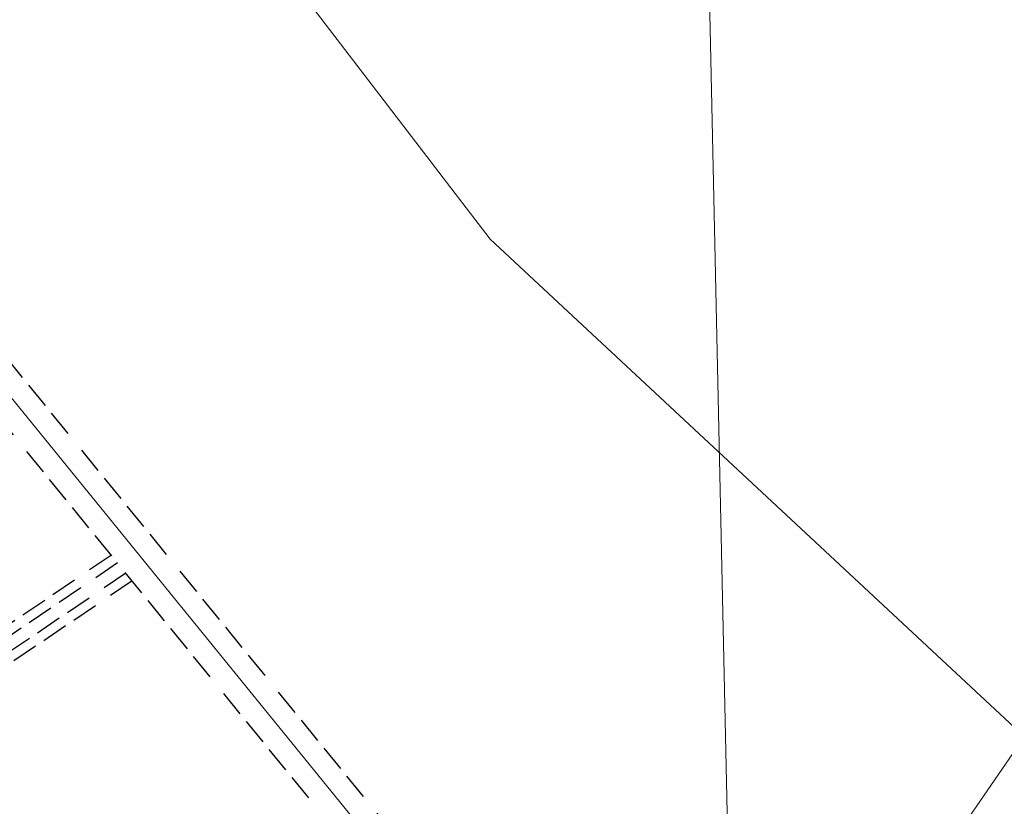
# Model space of a CAD drawing. Header units: feet. Extents: x 2433273 to 2447442, y 555003 to 575201.
# Tile 36 of 226: x 2440263 to 2441762, y 561147 to 562345. Entities that reach past the tile are written whole.
import ezdxf

# ---------------------------------------------------------------- set-up
doc = ezdxf.new("R2010")
doc.units = ezdxf.units.FT
doc.header["$LTSCALE"] = 50
doc.header["$MEASUREMENT"] = 0
for name, pattern in [('cl20', [100, 5, -5, 80, -5, 5]), ('DGN Style 2', [484.236387, 290.541832, -193.694555]), ('esmtrrex', [4.75, 0.8, -0.325, -0.325, 0.8, -0.3, 0.8, -0.3, 0.8, -0.3]), ('esmtuex', [4.65, 0.8, -0.275, -0.275, 0.8, -0.3, 0.8, -0.3, 0.8, -0.3])]:
    doc.linetypes.add(name, pattern=pattern)
for name, color, linetype, lineweight in [('DV_X_Property_Line', 7, 'Continuous', 0), ('DV_X_Section_VMS_Line', 6, 'DGN Style 2', 0), ('RW_X_CL_20', 6, 'cl20', 0), ('RW_X_Esmt_RR', 6, 'esmtrrex', 30), ('RW_X_Esmt_U', 6, 'esmtuex', 30)]:
    doc.layers.add(name, color=color, linetype=linetype, lineweight=lineweight)

msp = doc.modelspace()

# ---------------------------------------------------------------- linework, layer by layer
at = {"layer": 'DV_X_Property_Line'}
for p, q in [((2440469.4, 562676), (2440979.8, 562010.3)), ((2440979.8, 562010.3), (2441792.6, 561253.4)), ((2441792.7, 561253.5), (2441396.5, 560674.4))]:
    msp.add_line(p, q, dxfattribs=at)
at = {"layer": 'DV_X_Section_VMS_Line'}
msp.add_line((2441341, 561099.3), (2441268, 564515.6), dxfattribs=at)
at = {"layer": 'RW_X_CL_20'}
for q in [(2438921.8, 563402.2), (2439727.2, 562412.1)]:
    msp.add_line((2442616.7, 558860), q, dxfattribs=at)
at = {"layer": 'RW_X_Esmt_RR'}
for p, q in [((2441198.7, 560550.9), (2439685.5, 562411.1)), ((2441282.2, 560552.8), (2439769, 562413.1))]:
    msp.add_line(p, q, dxfattribs=at)
at = {"layer": 'RW_X_Esmt_U'}
for p, q in [((2440402.9, 561529.2), (2440201.2, 561392.6)), ((2440412.4, 561517.5), (2440210, 561380.4)), ((2440425.1, 561501.9), (2440221.8, 561364.2)), ((2440434.6, 561490.2), (2440230.5, 561352))]:
    msp.add_line(p, q, dxfattribs=at)

doc.saveas('drawing.dxf')
